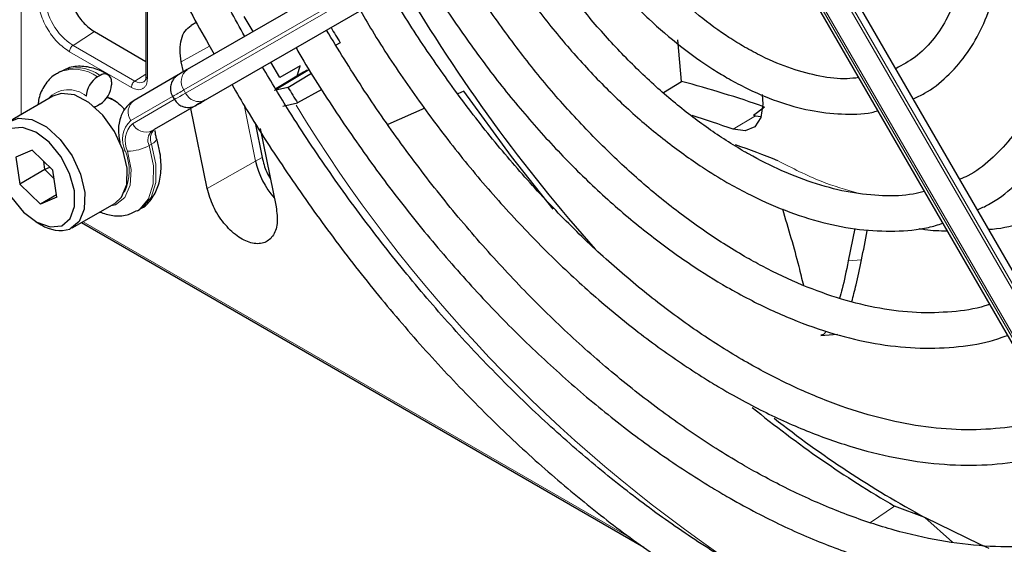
# Paper-space layout 'Blatt4' of a CAD drawing. Header units: millimetres. Extents: x 5 to 418, y 2 to 292.
# Tile 50 of 86: x 123 to 134, y 202 to 208. Entities that reach past the tile are written whole.
import ezdxf

# ---------------------------------------------------------------- set-up
doc = ezdxf.new("R2010")
doc.units = ezdxf.units.MM

psp = doc.layouts.new('Blatt4')

# ---------------------------------------------------------------- linework, layer by layer
at = {"color": 7, "linetype": 'Continuous', "lineweight": 18}
for p, q in [((123.062, 213.882), (123.062, 206.723)), ((124.902, 207), (129.698, 209.77)), ((129.718, 209.735), (124.922, 206.966)), ((125.14, 206.883), (129.936, 209.653)), ((131.978, 208.704), (136.774, 200.398)), ((136.802, 200.414), (132.006, 208.721)), ((131.741, 208.567), (136.537, 200.261)), ((136.557, 200.272), (131.761, 208.579)), ((124.491, 208.023), (124.491, 207.134)), ((124.983, 207.728), (125.049, 207.764)), ((123.892, 207.66), (123.649, 207.505)), ((124.309, 207.029), (123.609, 207.433)), ((124.349, 207.101), (123.649, 207.505)), ((125.193, 207.494), (124.873, 207.318)), ((126.321, 207.232), (125.928, 206.994)), ((124.473, 207.18), (124.349, 207.101)), ((124.922, 206.966), (124.902, 207)), ((124.302, 206.654), (124.775, 206.927)), ((124.794, 206.892), (124.322, 206.619)), ((125.083, 206.85), (125.155, 206.892)), ((124.54, 206.537), (125.036, 206.823)), ((125.586, 206.814), (125.713, 206.195)), ((131.11, 206.556), (131.363, 206.709)), ((124.568, 206.553), (124.54, 206.537)), ((124.538, 206.389), (124.51, 206.373)), ((125.786, 206.237), (125.713, 206.195)), ((125.713, 206.195), (125.166, 205.887)), ((123.762, 205.51), (129.932, 201.948)), ((132.411, 205.066), (132.561, 205.078)), ((132.933, 202.294), (132.663, 202.11))]:
    psp.add_line(p, q, dxfattribs=at)
at = {"color": 7, "linetype": 'Continuous', "lineweight": 25}
for p, q in [((129.736, 209.999), (124.94, 207.23)), ((129.964, 209.669), (125.168, 206.9)), ((136.868, 200.452), (132.072, 208.759)), ((131.712, 208.551), (136.508, 200.244)), ((124.473, 208.048), (124.473, 207.158)), ((125.048, 207.766), (124.983, 207.728)), ((125.685, 207.66), (125.585, 207.833)), ((123.892, 207.66), (124.473, 207.324)), ((130.526, 207.097), (130.483, 207.568)), ((126.669, 207.535), (126.62, 207.507)), ((124.897, 207.205), (124.873, 207.318)), ((123.506, 207.21), (123.477, 207.193)), ((125.985, 207.14), (125.885, 207.313)), ((126.217, 207.274), (125.985, 207.14)), ((126.179, 207.147), (126.217, 207.274)), ((123.955, 207.165), (123.927, 207.149)), ((124.836, 207.17), (124.34, 206.883)), ((124.472, 207.159), (124.472, 207.157)), ((126.253, 207.202), (125.941, 207.013)), ((126.078, 207.029), (126.345, 207.19)), ((130.321, 206.97), (130.526, 207.097)), ((124.083, 207.092), (124.083, 207.059)), ((126.078, 207.029), (125.928, 206.994)), ((126.463, 207.005), (126.187, 206.854)), ((128.068, 206.987), (128, 206.957)), ((123.422, 206.93), (122.941, 206.653)), ((124.036, 206.92), (124.083, 206.904)), ((124.775, 206.927), (124.795, 206.892)), ((125.121, 206.872), (125.049, 206.831)), ((123.955, 206.839), (123.927, 206.822)), ((125.064, 206.84), (124.568, 206.553)), ((125.166, 205.887), (124.981, 206.792)), ((126.021, 206.817), (126.187, 206.854)), ((127.625, 206.793), (127.208, 206.61)), ((131.34, 206.717), (131.466, 206.808)), ((131.34, 206.717), (131.363, 206.709)), ((131.363, 206.709), (131.423, 206.702)), ((125.708, 206.628), (125.786, 206.237)), ((125.764, 206.563), (125.945, 205.678)), ((123.188, 206.318), (123.003, 206.241)), ((123.188, 206.318), (123.42, 206.092)), ((123.003, 206.241), (123.049, 205.936)), ((123.332, 206.099), (123.049, 205.936)), ((123.332, 206.099), (123.318, 206.191)), ((123.385, 206.125), (123.332, 206.099)), ((123.434, 206), (123.332, 206.099)), ((123.466, 205.787), (123.42, 206.092)), ((123.28, 205.71), (123.049, 205.936)), ((123.461, 205.814), (123.28, 205.71)), ((123.466, 205.787), (123.28, 205.71)), ((123.641, 205.44), (124.122, 205.718)), ((124.377, 205.634), (124.405, 205.651)), ((123.234, 205.508), (123.291, 205.475)), ((123.744, 205.5), (130.102, 201.83)), ((132.484, 205.434), (132.411, 205.066)), ((132.1, 204.225), (132.29, 204.24)), ((133.277, 202.166), (132.933, 202.294)), ((133.277, 202.166), (133.59, 201.887))]:
    psp.add_line(p, q, dxfattribs=at)
at = {"color": 7, "linetype": 'Continuous', "lineweight": 25, "flags": 128}
for points in [[(124.94, 207.23), (124.911, 207.213), (124.888, 207.2), (124.869, 207.189), (124.854, 207.18), (124.85, 207.178)], [(129.077, 205.653), (128.604, 206.248), (128.068, 206.987)], [(124.122, 205.718), (124.199, 205.789), (124.257, 205.932), (124.262, 206.117), (124.214, 206.324), (124.118, 206.532), (123.985, 206.717), (123.828, 206.859), (123.666, 206.944), (123.514, 206.961), (123.422, 206.93)], [(124.125, 206.879), (124.125, 206.879), (124.034, 206.916)], [(125.036, 206.823), (125.063, 206.839), (125.085, 206.851), (125.103, 206.862), (125.116, 206.869), (125.121, 206.872)], [(125.153, 206.891), (125.15, 206.889), (125.136, 206.881), (125.116, 206.87), (125.093, 206.856), (125.064, 206.84)], [(125.168, 206.9), (125.142, 206.884), (125.119, 206.871), (125.101, 206.861), (125.088, 206.854), (125.08, 206.849), (125.076, 206.846), (125.076, 206.846)], [(125.128, 206.877), (125.127, 206.876), (125.121, 206.872)], [(125.155, 206.892), (125.162, 206.896), (125.163, 206.897)], [(131.437, 206.949), (131.447, 206.841), (131.424, 206.689), (131.354, 206.584), (131.245, 206.538), (131.11, 206.556)], [(123.927, 206.822), (123.902, 206.811), (123.893, 206.808)], [(122.796, 206.332), (122.796, 206.351), (122.828, 206.517), (122.91, 206.632), (123.034, 206.683), (123.185, 206.666), (123.348, 206.582), (123.504, 206.439), (123.638, 206.254), (123.734, 206.047), (123.781, 205.839), (123.776, 205.654), (123.718, 205.512), (123.614, 205.427), (123.614, 205.427)], [(123.521, 205.465), (123.617, 205.546), (123.667, 205.683), (123.665, 205.86), (123.611, 206.055), (123.511, 206.246), (123.379, 206.409), (123.228, 206.524), (123.079, 206.577), (122.948, 206.563), (122.852, 206.482), (122.801, 206.345), (122.804, 206.168), (122.858, 205.972), (122.957, 205.782), (123.09, 205.619), (123.24, 205.504), (123.39, 205.451), (123.521, 205.465)], [(134.003, 201.815), (133.902, 201.859), (133.277, 202.166)]]:
    psp.add_lwpolyline(points, dxfattribs=at)
at = {"color": 7, "linetype": 'Continuous', "lineweight": 18, "flags": 128}
for points in [[(124.922, 206.966), (124.886, 206.945), (124.855, 206.927), (124.831, 206.913), (124.812, 206.902), (124.801, 206.895), (124.796, 206.892), (124.795, 206.892)], [(125.121, 206.872), (125.124, 206.874), (125.128, 206.876), (125.128, 206.877)], [(125.049, 206.831), (125.043, 206.827), (125.041, 206.826)], [(125.076, 206.846), (125.077, 206.847), (125.083, 206.85)], [(124.538, 206.389), (124.561, 206.403), (124.578, 206.418), (124.589, 206.431), (124.594, 206.443), (124.594, 206.451)], [(124.378, 205.635), (124.403, 205.651), (124.503, 205.768), (124.556, 205.937), (124.558, 206.144), (124.51, 206.373)], [(124.538, 206.389), (124.587, 206.16), (124.584, 205.953), (124.531, 205.784), (124.431, 205.668), (124.405, 205.651)], [(124.266, 206.307), (124.307, 206.102), (124.296, 205.922), (124.235, 205.783), (124.129, 205.702), (124.066, 205.686)], [(124.218, 206.313), (124.22, 206.312), (124.24, 206.309)]]:
    psp.add_lwpolyline(points, dxfattribs=at)
at = {"color": 7, "linetype": 'Continuous', "lineweight": 25}
for centre, radius, start, end in [((143.747, 217.809), 18.988, 210.4777, 221.6124), ((143.574, 217.757), 19.756, 210.5791, 211.1598), ((124.076, 206.916), 0.277, 122.6055, 177.3945), ((124.005, 207.104), 0.0786, 350.786, 129.2033), ((127.412, 195.305), 12.196, 70.5855, 75.2059), ((123.806, 207.072), 0.277, 302.6055, 357.3945), ((142.866, 217.347), 19.705, 211.5758, 212.174), ((235.348, 15.976), 220.435, 119.99714, 120.02671), ((126.876, 194.643), 12.643, 70.4367, 72.6527), ((126.692, 193.871), 13.275, 68.2399, 70.4387), ((126.617, 206.394), 0.926, 192.4261, 221.5629), ((123.506, 205.81), 0.398, 237.3392, 285.8023), ((139.232, 213.095), 12.503, 230.7772, 239.7474), ((138.993, 212.7), 11.985, 231.7495, 241.5137)]:
    psp.add_arc(centre, radius, start, end, dxfattribs=at)
at = {"color": 7, "linetype": 'Continuous', "lineweight": 18}
for centre, radius, start, end in [((124.019, 208.084), 0.687, 182.6055, 237.3945), ((123.664, 206.788), 0.446, 53.8639, 114.4166), ((123.693, 206.806), 0.445, 53.8215, 114.8681), ((125.038, 207.096), 0.166, 126.3512, 215.1851), ((124.406, 207.178), 0.0956, 233.416, 298.2251), ((123.598, 206.692), 0.311, 49.5168, 138.472), ((265.976, -37.375), 282.172, 119.99706, 120.02687), ((124.438, 206.749), 0.166, 126.3512, 215.1851), ((125.073, 207.035), 0.166, 204.8163, 293.6431), ((122.741, 211.074), 4.829, 299.9755, 300.1054), ((140.471, 215.512), 16.731, 211.2645, 235.9261), ((124.5, 206.44), 0.291, 132.8448, 206.7507), ((124.501, 206.426), 0.263, 132.8448, 206.7507), ((124.473, 206.689), 0.166, 204.8163, 293.6431), ((124.634, 206.435), 0.139, 132.8448, 206.7507), ((124.662, 206.451), 0.139, 132.8448, 206.7507), ((124.264, 206.806), 0.498, 270.2974, 299.6447), ((123.701, 206.088), 0.583, 335.2562, 22.257)]:
    psp.add_arc(centre, radius, start, end, dxfattribs=at)
at = {"color": 7, "linetype": 'Continuous', "lineweight": 25}
for points, knots in [([(124.986, 220.201), (124.893, 220.128), (124.667, 219.954), (124.349, 219.616), (124.03, 219.2), (123.752, 218.734), (123.513, 218.223), (123.318, 217.669), (123.166, 217.076), (123.058, 216.447), (122.995, 215.785), (122.977, 215.095), (123.005, 214.38), (123.078, 213.644), (123.196, 212.891), (123.357, 212.126), (123.561, 211.353), (123.807, 210.575), (124.094, 209.798), (124.418, 209.025), (124.782, 208.262), (125.059, 207.721), (125.224, 207.441), (125.244, 207.406)], [0, 0, 0, 0, 0.035046, 0.084759, 0.134587, 0.184575, 0.234734, 0.285047, 0.335482, 0.386002, 0.436574, 0.487171, 0.537775, 0.588371, 0.638955, 0.689525, 0.740079, 0.79062, 0.841149, 0.891668, 0.94218, 0.992687, 1, 1, 1, 1]), ([(125.591, 207.606), (125.48, 207.806), (125.233, 208.25), (124.891, 208.954), (124.56, 209.711), (124.267, 210.473), (124.014, 211.235), (123.802, 211.994), (123.632, 212.744), (123.504, 213.482), (123.421, 214.202), (123.381, 214.902), (123.385, 215.576), (123.433, 216.221), (123.525, 216.834), (123.659, 217.41), (123.835, 217.947), (124.052, 218.442), (124.307, 218.893), (124.602, 219.295), (124.895, 219.618), (125.103, 219.783), (125.188, 219.851)], [0, 0, 0, 0, 0.042136, 0.093403, 0.144665, 0.195918, 0.24716, 0.298386, 0.349596, 0.400786, 0.451955, 0.503102, 0.554231, 0.605345, 0.656454, 0.707569, 0.758714, 0.80992, 0.861231, 0.912695, 0.964359, 1, 1, 1, 1]), ([(133.871, 205.644), (133.913, 205.663), (134.063, 205.732), (134.289, 205.908), (134.545, 206.168), (134.759, 206.48), (134.934, 206.836), (135.066, 207.235), (135.154, 207.671), (135.197, 208.141), (135.193, 208.639), (135.144, 209.158), (135.05, 209.693), (134.912, 210.237), (134.733, 210.784), (134.512, 211.329), (134.311, 211.762), (134.172, 212.006), (134.132, 212.076)], [0, 0, 0, 0, 0.025432, 0.09144, 0.157422, 0.22372, 0.290583, 0.358045, 0.425981, 0.494211, 0.562575, 0.63096, 0.699308, 0.767604, 0.835849, 0.904052, 0.972225, 1, 1, 1, 1]), ([(133.788, 211.877), (133.799, 211.858), (133.907, 211.673), (134.082, 211.307), (134.306, 210.785), (134.488, 210.259), (134.63, 209.737), (134.73, 209.226), (134.787, 208.732), (134.8, 208.261), (134.77, 207.819), (134.698, 207.412), (134.585, 207.043), (134.434, 206.717), (134.246, 206.436), (134.021, 206.206), (133.829, 206.057), (133.701, 206.003), (133.671, 205.99)], [0, 0, 0, 0, 0.007987, 0.077271, 0.146533, 0.215753, 0.284916, 0.354005, 0.423006, 0.491916, 0.560748, 0.629544, 0.698364, 0.767357, 0.836765, 0.906897, 0.977993, 1, 1, 1, 1]), ([(133.145, 206.9), (133.189, 206.92), (133.327, 206.982), (133.528, 207.145), (133.741, 207.383), (133.913, 207.67), (134.044, 208), (134.131, 208.369), (134.172, 208.773), (134.167, 209.205), (134.117, 209.657), (134.021, 210.123), (133.883, 210.596), (133.701, 211.066), (133.541, 211.423), (133.431, 211.615), (133.407, 211.657)], [0, 0, 0, 0, 0.034804, 0.110957, 0.187067, 0.263784, 0.341517, 0.420224, 0.499594, 0.579283, 0.659033, 0.738718, 0.818313, 0.897826, 0.977281, 1, 1, 1, 1]), ([(133.06, 211.457), (133.088, 211.409), (133.195, 211.218), (133.35, 210.87), (133.518, 210.423), (133.644, 209.979), (133.729, 209.545), (133.771, 209.129), (133.769, 208.739), (133.726, 208.381), (133.642, 208.061), (133.521, 207.783), (133.363, 207.551), (133.175, 207.364), (133.024, 207.282), (132.948, 207.241)], [0, 0, 0, 0, 0.027614, 0.108697, 0.189719, 0.270641, 0.351426, 0.432043, 0.512486, 0.59279, 0.673063, 0.753515, 0.834611, 0.917039, 1, 1, 1, 1]), ([(132.527, 207.14), (132.484, 207.134), (132.349, 207.118), (132.094, 207.149), (131.772, 207.232), (131.483, 207.353), (131.246, 207.48), (131.009, 207.626), (130.723, 207.833), (130.391, 208.126), (130.07, 208.459), (129.769, 208.829), (129.55, 209.131), (129.443, 209.313), (129.419, 209.354)], [0, 0, 0, 0, 0.047799, 0.151464, 0.253393, 0.354451, 0.41296, 0.46559, 0.566257, 0.667097, 0.768083, 0.869204, 0.970426, 1, 1, 1, 1]), ([(129.073, 209.155), (129.114, 209.087), (129.242, 208.871), (129.491, 208.533), (129.812, 208.147), (130.155, 207.797), (130.513, 207.489), (130.81, 207.277), (131.052, 207.13), (131.296, 206.999), (131.611, 206.864), (131.98, 206.76), (132.336, 206.722), (132.593, 206.724), (132.721, 206.758), (132.744, 206.764)], [0, 0, 0, 0, 0.043227, 0.137062, 0.230954, 0.324945, 0.419075, 0.513378, 0.553496, 0.603349, 0.697902, 0.792503, 0.886726, 0.980084, 1, 1, 1, 1]), ([(133.27, 205.852), (133.229, 205.842), (133.083, 205.804), (132.804, 205.797), (132.438, 205.833), (132.056, 205.928), (131.67, 206.075), (131.396, 206.213), (131.185, 206.333), (130.966, 206.467), (130.629, 206.704), (130.234, 207.033), (129.85, 207.406), (129.481, 207.816), (129.133, 208.262), (128.869, 208.637), (128.732, 208.869), (128.693, 208.935)], [0, 0, 0, 0, 0.032329, 0.115134, 0.196873, 0.277819, 0.358317, 0.434253, 0.443254, 0.485269, 0.565494, 0.645808, 0.726194, 0.806653, 0.887173, 0.967737, 1, 1, 1, 1]), ([(128.347, 208.735), (128.381, 208.677), (128.515, 208.447), (128.78, 208.066), (129.139, 207.601), (129.523, 207.169), (129.923, 206.775), (130.339, 206.423), (130.713, 206.154), (131.023, 205.962), (131.334, 205.793), (131.697, 205.63), (132.123, 205.493), (132.539, 205.413), (132.939, 205.397), (133.254, 205.423), (133.425, 205.475), (133.478, 205.492)], [0, 0, 0, 0, 0.0260214, 0.1030807, 0.1801621, 0.2572842, 0.3344654, 0.4117227, 0.4890695, 0.5388676, 0.5797055, 0.657194, 0.7347254, 0.8121151, 0.8891585, 0.9656185, 1, 1, 1, 1]), ([(134.007, 204.577), (133.99, 204.57), (133.858, 204.522), (133.584, 204.486), (133.188, 204.473), (132.77, 204.522), (132.337, 204.626), (131.893, 204.785), (131.525, 204.959), (131.227, 205.123), (130.93, 205.304), (130.548, 205.568), (130.099, 205.929), (129.659, 206.334), (129.234, 206.779), (128.826, 207.26), (128.442, 207.775), (128.154, 208.195), (128.007, 208.45), (127.968, 208.516)], [0, 0, 0, 0, 0.010331, 0.081097, 0.151268, 0.220842, 0.28997, 0.358829, 0.427557, 0.457972, 0.493968, 0.562628, 0.631343, 0.700101, 0.768903, 0.837746, 0.906621, 0.975519, 1, 1, 1, 1]), ([(127.619, 208.315), (127.627, 208.301), (127.745, 208.092), (128.002, 207.708), (128.389, 207.169), (128.804, 206.662), (129.238, 206.189), (129.69, 205.755), (130.155, 205.364), (130.607, 205.036), (130.987, 204.798), (131.369, 204.589), (131.773, 204.401), (132.249, 204.234), (132.716, 204.124), (133.171, 204.073), (133.605, 204.085), (133.954, 204.134), (134.146, 204.202), (134.21, 204.225)], [0, 0, 0, 0, 0.0048904, 0.0717179, 0.1385548, 0.2054107, 0.2722957, 0.3392197, 0.4061914, 0.4732175, 0.530554, 0.5659185, 0.6330384, 0.7001917, 0.7672784, 0.8341957, 0.9008134, 0.9670081, 1, 1, 1, 1]), ([(134.736, 203.314), (134.672, 203.291), (134.481, 203.221), (134.131, 203.167), (133.693, 203.148), (133.235, 203.188), (132.76, 203.285), (132.273, 203.437), (131.786, 203.641), (131.44, 203.82), (131.173, 203.972), (130.897, 204.139), (130.475, 204.426), (129.978, 204.815), (129.489, 205.249), (129.014, 205.725), (128.555, 206.238), (128.115, 206.785), (127.701, 207.364), (127.409, 207.803), (127.266, 208.054), (127.242, 208.097)], [0, 0, 0, 0, 0.031219, 0.093709, 0.155812, 0.217519, 0.278913, 0.340099, 0.401169, 0.458925, 0.466609, 0.498605, 0.559596, 0.620625, 0.681681, 0.742768, 0.803883, 0.865022, 0.92618, 0.987351, 1, 1, 1, 1]), ([(126.897, 207.898), (126.948, 207.81), (127.122, 207.51), (127.452, 207.02), (127.881, 206.433), (128.336, 205.878), (128.812, 205.357), (129.305, 204.874), (129.811, 204.434), (130.328, 204.038), (130.739, 203.765), (131.069, 203.569), (131.4, 203.387), (131.843, 203.177), (132.364, 202.983), (132.878, 202.846), (133.379, 202.767), (133.864, 202.747), (134.327, 202.789), (134.687, 202.861), (134.882, 202.938), (134.94, 202.961)], [0, 0, 0, 0, 0.024893, 0.0846812, 0.1444768, 0.2042859, 0.2641149, 0.3239696, 0.3838555, 0.443777, 0.5037362, 0.5251768, 0.5567848, 0.6167854, 0.676812, 0.7368027, 0.796699, 0.8564237, 0.9158939, 0.9750476, 1, 1, 1, 1]), ([(124.873, 207.318), (124.866, 207.365), (124.852, 207.457), (124.87, 207.575), (124.91, 207.673), (124.959, 207.71), (124.983, 207.728)], [0, 0, 0, 0, 0.249963, 0.499997, 0.749957, 1, 1, 1, 1]), ([(135.466, 202.05), (135.424, 202.032), (135.247, 201.958), (134.904, 201.883), (134.442, 201.827), (133.955, 201.833), (133.451, 201.895), (132.932, 202.013), (132.401, 202.187), (131.87, 202.412), (131.482, 202.612), (131.179, 202.784), (130.867, 202.972), (130.408, 203.281), (129.867, 203.696), (129.334, 204.156), (128.813, 204.659), (128.307, 205.201), (127.82, 205.778), (127.355, 206.388), (126.915, 207.02), (126.647, 207.459), (126.514, 207.677)], [0, 0, 0, 0, 0.017316, 0.07398, 0.130407, 0.186548, 0.242429, 0.298112, 0.353664, 0.409142, 0.461634, 0.472322, 0.501413, 0.556837, 0.61229, 0.667762, 0.723255, 0.77877, 0.834303, 0.889852, 0.945412, 1, 1, 1, 1]), ([(126.17, 207.478), (126.199, 207.428), (126.359, 207.147), (126.681, 206.656), (127.134, 206.01), (127.616, 205.395), (128.118, 204.812), (128.64, 204.265), (129.178, 203.758), (129.729, 203.293), (130.288, 202.875), (130.727, 202.588), (131.078, 202.38), (131.428, 202.186), (131.906, 201.956), (132.47, 201.737), (133.026, 201.575), (133.57, 201.471), (134.1, 201.425), (134.611, 201.438), (135.098, 201.513), (135.451, 201.602), (135.632, 201.682), (135.669, 201.698)], [0, 0, 0, 0, 0.011961, 0.066529, 0.121102, 0.175682, 0.230275, 0.284884, 0.339513, 0.394165, 0.448844, 0.503549, 0.521416, 0.550246, 0.604978, 0.659732, 0.714464, 0.769138, 0.823706, 0.878111, 0.932303, 0.986256, 1, 1, 1, 1]), ([(124.045, 207.174), (124.012, 207.192), (123.922, 207.239), (123.775, 207.273), (123.624, 207.268), (123.546, 207.225), (123.514, 207.208)], [0, 0, 0, 0, 0.190542, 0.506345, 0.801069, 1, 1, 1, 1]), ([(136.193, 200.79), (136.124, 200.761), (135.909, 200.67), (135.517, 200.577), (135.022, 200.51), (134.504, 200.504), (133.967, 200.553), (133.414, 200.66), (132.848, 200.823), (132.272, 201.041), (131.734, 201.292), (131.287, 201.535), (130.839, 201.804), (130.346, 202.133), (129.765, 202.571), (129.191, 203.056), (128.628, 203.583), (128.079, 204.151), (127.548, 204.756), (127.037, 205.394), (126.55, 206.062), (126.133, 206.685), (125.891, 207.092), (125.792, 207.26)], [0, 0, 0, 0, 0.024649, 0.076789, 0.128757, 0.180513, 0.232071, 0.283468, 0.334752, 0.385965, 0.437141, 0.476365, 0.503222, 0.554373, 0.605545, 0.656731, 0.707934, 0.759153, 0.810386, 0.861633, 0.912889, 0.964152, 1, 1, 1, 1]), ([(126.253, 207.202), (126.253, 207.203), (126.278, 207.221), (126.3, 207.227), (126.321, 207.232)], [0, 0, 0, 0, 0.019075, 1, 1, 1, 1]), ([(123.483, 207.19), (123.469, 207.184), (123.406, 207.157), (123.327, 207.056), (123.265, 206.939), (123.256, 206.857), (123.254, 206.833)], [0, 0, 0, 0, 0.1021441, 0.4763567, 0.8468915, 1, 1, 1, 1]), ([(124.472, 207.157), (124.472, 207.151), (124.473, 207.134), (124.467, 207.114), (124.459, 207.099), (124.454, 207.096), (124.451, 207.094)], [0, 0, 0, 0, 0.143444, 0.434041, 0.740391, 1, 1, 1, 1]), ([(124.853, 207.18), (124.85, 207.178), (124.843, 207.174), (124.842, 207.173), (124.841, 207.173), (124.841, 207.172), (124.84, 207.172), (124.839, 207.172), (124.838, 207.171), (124.832, 207.167), (124.817, 207.157), (124.794, 207.136), (124.77, 207.101), (124.751, 207.052), (124.75, 206.992), (124.76, 206.946), (124.776, 206.928), (124.778, 206.926)], [0, 0, 0, 0, 0.076727, 0.1959462, 0.2406786, 0.2602797, 0.2696006, 0.2762511, 0.2798657, 0.2865523, 0.3311814, 0.4179806, 0.5230482, 0.6597398, 0.813858, 0.9793183, 1, 1, 1, 1]), ([(125.446, 207.06), (125.501, 206.966), (125.697, 206.626), (126.067, 206.061), (126.553, 205.371), (127.066, 204.711), (127.601, 204.082), (128.156, 203.49), (128.727, 202.936), (129.312, 202.424), (129.907, 201.957), (130.484, 201.555), (130.969, 201.256), (131.455, 200.987), (131.966, 200.737), (132.568, 200.496), (133.164, 200.311), (133.749, 200.183), (134.319, 200.113), (134.872, 200.102), (135.406, 200.149), (135.911, 200.261), (136.243, 200.358), (136.396, 200.433), (136.399, 200.434)], [0, 0, 0, 0, 0.01943, 0.069936, 0.120444, 0.170959, 0.221483, 0.272019, 0.322569, 0.373136, 0.423723, 0.474329, 0.518625, 0.545295, 0.595931, 0.646585, 0.697225, 0.747827, 0.79836, 0.848782, 0.899057, 0.949155, 0.999073, 1, 1, 1, 1]), ([(124.083, 206.904), (124.13, 206.875), (124.184, 206.841), (124.227, 206.781), (124.233, 206.773)], [0, 0, 0, 0, 0.86542, 1, 1, 1, 1]), ([(124.34, 206.883), (124.31, 206.861), (124.243, 206.813), (124.181, 206.696), (124.154, 206.552), (124.171, 206.447), (124.18, 206.392)], [0, 0, 0, 0, 0.204568, 0.458917, 0.720601, 1, 1, 1, 1]), ([(124.798, 206.891), (124.809, 206.874), (124.831, 206.842), (124.878, 206.815), (124.922, 206.803), (124.96, 206.801), (124.991, 206.806), (125.013, 206.813), (125.028, 206.819), (125.036, 206.823), (125.039, 206.825), (125.04, 206.825), (125.04, 206.826), (125.041, 206.826), (125.041, 206.826), (125.042, 206.827), (125.046, 206.829), (125.049, 206.831)], [0, 0, 0, 0, 0.160331, 0.301129, 0.418065, 0.516796, 0.597793, 0.66009, 0.702454, 0.725048, 0.729391, 0.732453, 0.736188, 0.742751, 0.759218, 0.834358, 1, 1, 1, 1]), ([(124.594, 206.451), (124.589, 206.467), (124.58, 206.502), (124.579, 206.527), (124.579, 206.541)], [0, 0, 0, 0, 0.466112, 1, 1, 1, 1]), ([(124.399, 205.652), (124.409, 205.657), (124.47, 205.681), (124.551, 205.777), (124.624, 205.926), (124.651, 206.109), (124.638, 206.288), (124.606, 206.405), (124.594, 206.451)], [0, 0, 0, 0, 0.041234, 0.239064, 0.434016, 0.639916, 0.860239, 1, 1, 1, 1]), ([(125.786, 206.237), (125.8, 206.181), (125.82, 206.099), (125.865, 206.021), (125.88, 205.997)], [0, 0, 0, 0, 0.681394, 1, 1, 1, 1]), ([(131.907, 204.788), (131.89, 204.859), (131.825, 205.135), (131.736, 205.431), (131.67, 205.651)], [0, 0, 0, 0, 0.257649, 1, 1, 1, 1]), ([(133.998, 205.424), (134.012, 205.425), (134.153, 205.434), (134.41, 205.502), (134.693, 205.594), (134.842, 205.683), (134.883, 205.707)], [0, 0, 0, 0, 0.044719, 0.441931, 0.844651, 1, 1, 1, 1]), ([(123.951, 205.619), (124, 205.603), (124.102, 205.57), (124.253, 205.576), (124.338, 205.619), (124.377, 205.639)], [0, 0, 0, 0, 0.335794, 0.704655, 1, 1, 1, 1]), ([(133.211, 205.435), (133.233, 205.43), (133.34, 205.41), (133.444, 205.409), (133.527, 205.408)], [0, 0, 0, 0, 0.210305, 1, 1, 1, 1]), ([(132.561, 205.078), (132.582, 205.188), (132.605, 205.302), (132.628, 205.415), (132.629, 205.419)], [0, 0, 0, 0, 0.962007, 1, 1, 1, 1]), ([(132.411, 205.066), (132.388, 204.954), (132.356, 204.793), (132.321, 204.678), (132.311, 204.644)], [0, 0, 0, 0, 0.695666, 1, 1, 1, 1]), ([(132.451, 204.607), (132.467, 204.668), (132.504, 204.801), (132.541, 204.98), (132.561, 205.078)], [0, 0, 0, 0, 0.4536981, 1, 1, 1, 1]), ([(132.16, 204.274), (132.153, 204.263), (132.135, 204.232), (132.114, 204.229), (132.1, 204.227)], [0, 0, 0, 0, 0.37171, 1, 1, 1, 1])]:
    psp.add_open_spline(points, degree=3, knots=knots, dxfattribs=at)
for points in [[(123.588, 208.185), (123.593, 208.137), (123.602, 208.04), (123.672, 207.883), (123.773, 207.744), (123.852, 207.688), (123.892, 207.66)], [(125.945, 205.678), (125.953, 205.613), (125.968, 205.483), (125.913, 205.337), (125.808, 205.258), (125.663, 205.259), (125.502, 205.34), (125.35, 205.488), (125.225, 205.682), (125.186, 205.819), (125.166, 205.887)]]:
    psp.add_open_spline(points, degree=3, dxfattribs=at)
at = {"color": 7, "linetype": 'Continuous', "lineweight": 18}
for points in [[(123.609, 207.433), (123.562, 207.466), (123.468, 207.533), (123.35, 207.697), (123.267, 207.882), (123.256, 207.997), (123.251, 208.054)], [(123.609, 207.433), (123.61, 207.439), (123.611, 207.453), (123.62, 207.474), (123.633, 207.493), (123.644, 207.501), (123.649, 207.505)], [(124.309, 207.029), (124.31, 207.035), (124.311, 207.048), (124.32, 207.07), (124.333, 207.089), (124.344, 207.097), (124.349, 207.101)]]:
    psp.add_open_spline(points, degree=3, dxfattribs=at)
for points, knots in [([(124.491, 207.134), (124.488, 207.109), (124.485, 207.07), (124.462, 207.034), (124.438, 207.015), (124.41, 207.004), (124.367, 207.002), (124.332, 207.018), (124.309, 207.029)], [0, 0, 0, 0, 0.239446, 0.369589, 0.5, 0.630144, 0.760554, 1, 1, 1, 1]), ([(124.491, 207.134), (124.486, 207.137), (124.477, 207.144), (124.472, 207.153), (124.473, 207.158), (124.473, 207.158)], [0, 0, 0, 0, 0.483491, 0.966982, 1, 1, 1, 1]), ([(131.613, 206.201), (131.778, 206.116), (132.086, 205.958), (132.384, 205.873), (132.522, 205.834)], [0, 0, 0, 0, 0.537332, 1, 1, 1, 1])]:
    psp.add_open_spline(points, degree=3, knots=knots, dxfattribs=at)

doc.saveas('drawing.dxf')
